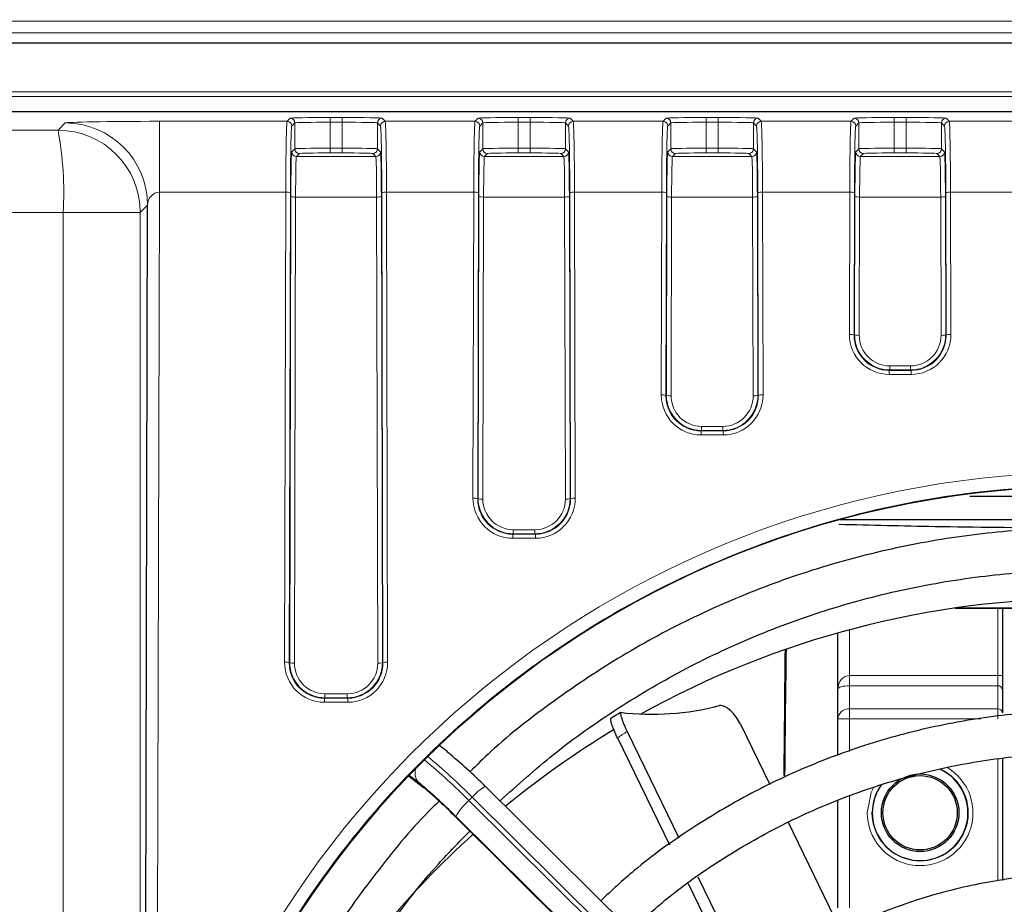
# Model space of a CAD drawing. Header units: millimetres. Extents: x 5 to 418, y 2 to 292.
# Tile 35 of 51: x 91 to 105, y 240 to 253. Entities that reach past the tile are written whole.
import ezdxf

# ---------------------------------------------------------------- set-up
doc = ezdxf.new("R2010")
doc.units = ezdxf.units.MM
doc.layers.add('SLD-0', color=7, linetype='Continuous')
doc.styles.add('SLDTEXTSTYLE0', font='TXT', dxfattribs={"width": 0.605})
doc.dimstyles.new('SLDDIMSTYLE0', dxfattribs={"dimtxt": 3.5, "dimasz": 3.302, "dimexe": 0, "dimexo": 0.0625, "dimgap": 0.875, "dimtad": 1, "dimlfac": 3, "dimrnd": 1e-09, "dimzin": 12, "dimdsep": 46, "dimtxsty": 'SLDTEXTSTYLE0', "dimsah": 1, "dimcen": 0.09, "dimadec": 0, "dimazin": 3, "dimtfac": 1, "dimtofl": 0, "dimtmove": 0, "dimatfit": 3, "dimfxl": 1, "dimfrac": 2, "dimtolj": 1, "dimtzin": 12, "dimarcsym": 0})

# ---------------------------------------------------------------- blocks, each defined once
blk = doc.blocks.new('_D')
at = {"layer": 'SLD-0', "color": 7}
for p, q in [((38.829, 251.085), (38.829, 268.08)), ((121.829, 251.085), (121.829, 268.08)), ((38.829, 267.08), (121.829, 267.08))]:
    blk.add_line(p, q, dxfattribs=at)
for points in [[(38.829, 267.08), (42.131, 266.572), (42.131, 267.588)], [(121.829, 267.08), (118.527, 267.588), (118.527, 266.572)]]:
    blk.add_solid(points, dxfattribs=at)
at = {"layer": 'SLD-0', "color": 7, "insert": (76.318, 271.592), "char_height": 3.5, "attachment_point": 1, "style": 'SLDTEXTSTYLE0'}
blk.add_mtext('249', dxfattribs=at)

msp = doc.modelspace()

# ---------------------------------------------------------------- linework, layer by layer
at = {"color": 7, "linetype": 'Continuous', "lineweight": 18}
for p, q in [((40.4955, 252.7316), (120.1621, 252.7316)), ((120.1621, 252.565), (40.4955, 252.565)), ((88.8121, 251.7303), (114.761, 251.7303)), ((106.6424, 251.6637), (88.8121, 251.6637)), ((91.4348, 251.1835), (91.538, 251.2867)), ((92.8717, 251.3103), (94.6829, 251.3103)), ((92.8717, 251.3103), (92.8717, 250.3062)), ((94.6829, 251.3103), (94.726, 251.3543)), ((94.7927, 251.2876), (94.7496, 251.2437)), ((94.7927, 250.921), (94.7927, 251.2876)), ((95.2926, 251.3642), (95.465, 251.3642)), ((95.2926, 251.3642), (95.2926, 251.2976)), ((95.2926, 251.2976), (95.2926, 250.9286)), ((95.465, 251.2976), (95.2926, 251.2976)), ((95.465, 251.3642), (95.465, 251.2976)), ((95.465, 250.9286), (95.465, 251.2976)), ((96.0081, 251.2437), (95.965, 251.2876)), ((95.965, 251.2876), (95.965, 250.921)), ((96.0316, 251.3543), (96.0747, 251.3103)), ((96.0747, 251.3103), (97.3496, 251.3103)), ((97.3496, 251.3103), (97.3927, 251.3543)), ((97.4593, 251.2876), (97.4162, 251.2437)), ((97.4593, 250.921), (97.4593, 251.2876)), ((97.9592, 251.3642), (98.1317, 251.3642)), ((97.9592, 251.3642), (97.9592, 251.2976)), ((97.9592, 251.2976), (97.9592, 250.9286)), ((98.1317, 251.2976), (97.9592, 251.2976)), ((98.1317, 251.3642), (98.1317, 251.2976)), ((98.1317, 250.9286), (98.1317, 251.2976)), ((98.6747, 251.2437), (98.6316, 251.2876)), ((98.6316, 251.2876), (98.6316, 250.921)), ((98.6983, 251.3543), (98.7414, 251.3103)), ((98.7414, 251.3103), (100.0162, 251.3103)), ((100.0162, 251.3103), (100.0593, 251.3543)), ((100.126, 251.2876), (100.0829, 251.2437)), ((100.126, 250.921), (100.126, 251.2876)), ((100.6259, 251.3642), (100.7984, 251.3642)), ((100.6259, 251.3642), (100.6259, 251.2976)), ((100.6259, 251.2976), (100.6259, 250.9286)), ((100.7984, 251.2976), (100.6259, 251.2976)), ((100.7984, 251.3642), (100.7984, 251.2976)), ((100.7984, 250.9286), (100.7984, 251.2976)), ((101.3414, 251.2437), (101.2983, 251.2876)), ((101.2983, 251.2876), (101.2983, 250.921)), ((101.365, 251.3543), (101.4081, 251.3103)), ((101.4081, 251.3103), (102.6829, 251.3103)), ((102.6829, 251.3103), (102.726, 251.3543)), ((102.7927, 251.2876), (102.7496, 251.2437)), ((102.7927, 250.921), (102.7927, 251.2876)), ((103.2926, 251.3642), (103.465, 251.3642)), ((103.2926, 251.3642), (103.2926, 251.2976)), ((103.2926, 251.2976), (103.2926, 250.9286)), ((103.465, 251.2976), (103.2926, 251.2976)), ((103.465, 251.3642), (103.465, 251.2976)), ((103.465, 250.9286), (103.465, 251.2976)), ((104.0081, 251.2437), (103.965, 251.2876)), ((103.965, 251.2876), (103.965, 250.921)), ((104.0316, 251.3543), (104.0747, 251.3103)), ((104.0747, 251.3103), (105.3496, 251.3103)), ((94.7497, 250.8772), (94.7927, 250.921)), ((94.8593, 250.8544), (94.8164, 250.8106)), ((95.2926, 250.9286), (95.2926, 250.8619)), ((95.2926, 250.9286), (95.465, 250.9286)), ((95.465, 250.8619), (95.2926, 250.8619)), ((95.465, 250.9286), (95.465, 250.8619)), ((95.9413, 250.8106), (95.8983, 250.8544)), ((95.965, 250.921), (96.0079, 250.8772)), ((97.4164, 250.8772), (97.4593, 250.921)), ((97.526, 250.8544), (97.483, 250.8106)), ((97.9592, 250.9286), (97.9592, 250.8619)), ((97.9592, 250.9286), (98.1317, 250.9286)), ((98.1317, 250.8619), (97.9592, 250.8619)), ((98.1317, 250.9286), (98.1317, 250.8619)), ((98.6079, 250.8106), (98.565, 250.8544)), ((98.6316, 250.921), (98.6746, 250.8772)), ((100.0831, 250.8772), (100.126, 250.921)), ((100.1926, 250.8544), (100.1497, 250.8106)), ((100.6259, 250.9286), (100.6259, 250.8619)), ((100.6259, 250.9286), (100.7984, 250.9286)), ((100.7984, 250.8619), (100.6259, 250.8619)), ((100.7984, 250.9286), (100.7984, 250.8619)), ((101.2746, 250.8106), (101.2317, 250.8544)), ((101.2983, 250.921), (101.3412, 250.8772)), ((102.7497, 250.8772), (102.7927, 250.921)), ((102.8593, 250.8544), (102.8164, 250.8106)), ((103.2926, 250.9286), (103.2926, 250.8619)), ((103.2926, 250.9286), (103.465, 250.9286)), ((103.465, 250.8619), (103.2926, 250.8619)), ((103.465, 250.9286), (103.465, 250.8619)), ((103.9413, 250.8106), (103.8983, 250.8544)), ((103.965, 250.921), (104.0079, 250.8772)), ((94.8164, 250.8106), (95.9413, 250.8106)), ((97.483, 250.8106), (98.6079, 250.8106)), ((100.1497, 250.8106), (101.2746, 250.8106)), ((102.8164, 250.8106), (103.9413, 250.8106)), ((92.8717, 250.3062), (92.8353, 235.7805)), ((94.6642, 250.3062), (92.8717, 250.3062)), ((94.6479, 243.6371), (94.6642, 250.3062)), ((94.7309, 250.297), (94.7145, 243.6278)), ((96.0431, 243.6278), (96.0267, 250.297)), ((96.0934, 250.3062), (96.1098, 243.6371)), ((97.3309, 250.3062), (96.0934, 250.3062)), ((97.3203, 245.964), (97.3309, 250.3062)), ((97.3976, 250.297), (97.3869, 245.9547)), ((98.7041, 245.9547), (98.6934, 250.297)), ((98.7601, 250.3062), (98.7707, 245.964)), ((99.9976, 250.3062), (98.7601, 250.3062)), ((99.9905, 247.4291), (99.9976, 250.3062)), ((100.0642, 250.297), (100.0572, 247.4199)), ((101.3671, 247.4199), (101.3601, 250.297)), ((101.4267, 250.3062), (101.4338, 247.4291)), ((102.6642, 250.3062), (101.4267, 250.3062)), ((102.6593, 248.2872), (102.6642, 250.3062)), ((102.7309, 250.297), (102.7259, 248.2779)), ((104.0317, 248.2779), (104.0267, 250.297)), ((104.0934, 250.3062), (104.0983, 248.2872)), ((105.3309, 250.3062), (104.0934, 250.3062)), ((92.7045, 250.1203), (92.6013, 250.0171)), ((94.7211, 243.6344), (94.7373, 250.2461)), ((94.8039, 250.2368), (94.7877, 243.6251)), ((95.9537, 250.2368), (94.8039, 250.2368)), ((95.9699, 243.6251), (95.9537, 250.2368)), ((96.0204, 250.2461), (96.0366, 243.6344)), ((97.3934, 245.9612), (97.4039, 250.2461)), ((97.4706, 250.2368), (97.4601, 245.9519)), ((98.6204, 250.2368), (97.4706, 250.2368)), ((98.6309, 245.9519), (98.6204, 250.2368)), ((98.687, 250.2461), (98.6975, 245.9612)), ((100.0637, 247.4264), (100.0706, 250.2461)), ((100.1373, 250.2368), (100.1303, 247.4171)), ((101.287, 250.2368), (100.1373, 250.2368)), ((101.294, 247.4171), (101.287, 250.2368)), ((101.3537, 250.2461), (101.3606, 247.4264)), ((102.7325, 248.2844), (102.7373, 250.2461)), ((102.8039, 250.2368), (102.7991, 248.2752)), ((103.9537, 250.2368), (102.8039, 250.2368)), ((103.9585, 248.2752), (103.9537, 250.2368)), ((104.0204, 250.2461), (104.0252, 248.2844)), ((91.5077, 232.7976), (91.5077, 250.0171)), ((91.5077, 250.0171), (92.6013, 250.0171)), ((92.6013, 250.0171), (92.6013, 232.7976)), ((102.7259, 248.2779), (102.7325, 248.2844)), ((104.0252, 248.2844), (104.0317, 248.2779)), ((103.2313, 247.7835), (103.2245, 247.7766)), ((103.2245, 247.7766), (103.5332, 247.7766)), ((103.2245, 247.7766), (103.2245, 247.7192)), ((103.2313, 247.8408), (103.2313, 247.7835)), ((103.2313, 247.8408), (103.5263, 247.8408)), ((103.5263, 247.7835), (103.2313, 247.7835)), ((103.5263, 247.8408), (103.5263, 247.7835)), ((103.5332, 247.7766), (103.5263, 247.7835)), ((103.5332, 247.7766), (103.5332, 247.7192)), ((103.5332, 247.7192), (103.2245, 247.7192)), ((100.0572, 247.4199), (100.0637, 247.4264)), ((101.3606, 247.4264), (101.3671, 247.4199)), ((100.5625, 246.9254), (100.5557, 246.9185)), ((100.5557, 246.9185), (100.5557, 246.8612)), ((100.5557, 246.9185), (100.8686, 246.9185)), ((100.5625, 246.9828), (100.5625, 246.9254)), ((100.5625, 246.9828), (100.8617, 246.9828)), ((100.8617, 246.9254), (100.5625, 246.9254)), ((100.8617, 246.9828), (100.8617, 246.9254)), ((100.8686, 246.9185), (100.8617, 246.9254)), ((100.8686, 246.9185), (100.8686, 246.8612)), ((100.8686, 246.8612), (100.5557, 246.8612)), ((97.3869, 245.9547), (97.3934, 245.9612)), ((98.6975, 245.9612), (98.7041, 245.9547)), ((97.8923, 245.5176), (97.8923, 245.4602)), ((97.8923, 245.5176), (98.1987, 245.5176)), ((98.1987, 245.5176), (98.1987, 245.4602)), ((97.8923, 245.4602), (97.8854, 245.4534)), ((97.8854, 245.4534), (97.8854, 245.396)), ((97.8854, 245.4534), (98.2055, 245.4534)), ((98.2055, 245.396), (97.8854, 245.396)), ((98.1987, 245.4602), (97.8923, 245.4602)), ((98.2055, 245.4534), (98.1987, 245.4602)), ((98.2055, 245.4534), (98.2055, 245.396)), ((104.165, 244.4068), (107.8927, 244.4068)), ((104.7621, 243.4482), (104.7621, 244.4061)), ((102.6621, 244.0985), (102.6621, 243.4482)), ((94.7145, 243.6278), (94.7211, 243.6344)), ((96.0366, 243.6344), (96.0431, 243.6278)), ((102.6621, 243.3039), (102.6621, 243.4482)), ((102.6621, 243.4482), (104.7621, 243.4482)), ((104.7621, 243.3039), (104.7621, 243.4482)), ((104.7621, 243.4482), (104.8288, 243.4482)), ((102.6621, 243.3039), (102.6621, 242.9767)), ((104.7621, 243.3039), (102.6621, 243.3039)), ((104.7621, 242.9767), (104.7621, 243.3039)), ((95.2199, 243.1907), (95.2199, 243.1334)), ((95.2199, 243.1907), (95.5377, 243.1907)), ((95.5377, 243.1907), (95.5377, 243.1334)), ((95.2199, 243.1334), (95.2131, 243.1265)), ((95.2131, 243.1265), (95.5446, 243.1265)), ((95.2131, 243.1265), (95.2131, 243.0691)), ((95.5446, 243.0691), (95.2131, 243.0691)), ((95.5377, 243.1334), (95.2199, 243.1334)), ((95.5446, 243.1265), (95.5377, 243.1334)), ((95.5446, 243.1265), (95.5446, 243.0691)), ((102.6621, 242.8324), (102.6621, 242.9767)), ((102.6621, 242.9767), (104.7621, 242.9767)), ((104.7621, 242.8324), (104.7621, 242.9767)), ((102.6621, 242.8324), (102.4955, 242.8324)), ((102.6621, 242.8324), (102.6621, 242.3707)), ((104.5226, 242.8324), (102.6621, 242.8324)), ((104.7621, 240.5358), (104.7621, 242.2659)), ((96.4096, 242.0276), (96.5886, 241.8856)), ((96.5415, 241.9361), (96.4167, 242.035)), ((102.6621, 241.7425), (102.6621, 240.152)), ((97.3105, 241.7219), (97.2633, 241.6753)), ((97.2633, 241.6753), (104.2128, 234.7935)), ((104.2599, 234.8401), (97.3105, 241.7219)), ((97.0553, 241.4615), (104.0242, 234.5603)), ((104.0242, 234.5696), (97.0748, 241.4514))]:
    msp.add_line(p, q, dxfattribs=at)
at = {"color": 7, "linetype": 'Continuous', "lineweight": 25}
for p, q in [((119.7522, 252.4175), (40.9054, 252.4175)), ((106.4235, 251.4449), (88.8121, 251.4449)), ((92.6612, 232.7976), (92.7045, 250.1203)), ((107.8704, 245.9902), (104.3673, 245.9902)), ((102.5303, 245.6601), (109.5606, 245.6601)), ((104.1605, 244.4061), (107.8972, 244.4061)), ((104.8288, 244.4061), (104.8288, 243.4482)), ((102.4955, 243.2558), (102.4955, 244.0528)), ((104.8288, 243.4482), (104.8288, 243.2462)), ((102.4955, 242.8324), (102.4955, 243.2558)), ((104.8288, 243.2462), (104.8288, 242.919)), ((99.3223, 242.8722), (99.2698, 242.8369)), ((101.1138, 242.7569), (101.5301, 241.9009)), ((102.4955, 242.3142), (102.4955, 242.8324)), ((99.5063, 242.6556), (100.2412, 241.1443)), ((96.9429, 242.3784), (96.8426, 242.4579)), ((99.3697, 242.5641), (100.1076, 241.0468)), ((96.9429, 242.3784), (96.9657, 242.3562)), ((104.8288, 242.2719), (104.8288, 240.5436)), ((96.4074, 242.0253), (96.6114, 241.8634)), ((96.5886, 241.8856), (96.6114, 241.8634)), ((104.4476, 234.9925), (97.4981, 241.8743)), ((102.4955, 240.152), (102.4955, 241.6715)), ((97.0553, 241.4615), (97.0562, 241.4587)), ((97.0562, 241.4587), (104.0251, 234.5576)), ((101.7891, 241.3684), (102.5444, 239.8151)), ((100.3734, 240.5002), (101.1404, 238.9231)), ((100.5084, 240.5949), (101.2692, 239.0304))]:
    msp.add_line(p, q, dxfattribs=at)
at = {"color": 7, "linetype": 'Continuous', "lineweight": 18, "flags": 128}
for points in [[(103.1009, 241.8908), (103.0314, 241.7633), (102.9794, 241.502)], [(102.9127, 241.502), (102.9698, 241.7888), (103.0066, 241.8653)]]:
    msp.add_lwpolyline(points, dxfattribs=at)
at = {"color": 7, "linetype": 'Continuous', "lineweight": 25}
for radius in [0.55, 0.5273]:
    msp.add_circle((103.6621, 241.502), radius, dxfattribs=at)
at = {"color": 7, "linetype": 'Continuous', "lineweight": 18}
for centre, radius, start, end in [((91.5376, 250.1198), 1.1669, 0.02126, 89.97874), ((94.6829, 251.2437), 0.0667, 0.02102, 89.97933), ((94.726, 251.2876), 0.0667, 0.02102, 89.97933), ((96.0317, 251.2876), 0.0667, 90.02067, 179.97898), ((96.0747, 251.2437), 0.0667, 90.02067, 179.97898), ((97.3496, 251.2437), 0.0667, 0.02102, 89.97933), ((97.3926, 251.2876), 0.0667, 0.02102, 89.97933), ((98.6983, 251.2876), 0.0667, 90.02067, 179.97898), ((98.7414, 251.2437), 0.0667, 90.02067, 179.97898), ((100.0162, 251.2437), 0.0667, 0.02102, 89.97933), ((100.0593, 251.2876), 0.0667, 0.02102, 89.97933), ((101.365, 251.2876), 0.0667, 90.02067, 179.97898), ((101.4081, 251.2437), 0.0667, 90.02067, 179.97898), ((102.6829, 251.2437), 0.0667, 0.02102, 89.97933), ((102.726, 251.2876), 0.0667, 0.02102, 89.97933), ((104.0317, 251.2876), 0.0667, 90.02067, 179.97898), ((104.0747, 251.2437), 0.0667, 90.02067, 179.97898), ((86.5898, 250.2952), 4.9258, 356.76312, 10.38997), ((91.4344, 250.0166), 1.1669, 0.02126, 89.97874), ((94.8164, 250.8772), 0.0667, 180.02102, 269.97933), ((94.8593, 250.921), 0.0667, 180.02102, 269.97933), ((95.8983, 250.921), 0.0667, 270.02067, 359.97898), ((95.9412, 250.8772), 0.0667, 270.02067, 359.97898), ((97.4831, 250.8772), 0.0667, 180.02102, 269.97933), ((97.526, 250.921), 0.0667, 180.02102, 269.97933), ((98.565, 250.921), 0.0667, 270.02067, 359.97898), ((98.6079, 250.8772), 0.0667, 270.02067, 359.97898), ((100.1497, 250.8772), 0.0667, 180.02102, 269.97933), ((100.1927, 250.921), 0.0667, 180.02102, 269.97933), ((101.2316, 250.921), 0.0667, 270.02067, 359.97898), ((101.2746, 250.8772), 0.0667, 270.02067, 359.97898), ((102.8164, 250.8772), 0.0667, 180.02102, 269.97933), ((102.8593, 250.921), 0.0667, 180.02102, 269.97933), ((103.8983, 250.921), 0.0667, 270.02067, 359.97898), ((103.9412, 250.8772), 0.0667, 270.02067, 359.97898), ((94.6799, 250.1746), 0.1326, 67.37616, 96.77518), ((96.0777, 250.1746), 0.1326, 83.22482, 112.62384), ((97.3466, 250.1746), 0.1326, 67.37616, 96.77518), ((98.7444, 250.1746), 0.1326, 83.22482, 112.62384), ((100.0132, 250.1746), 0.1326, 67.37616, 96.77518), ((101.4111, 250.1746), 0.1326, 83.22482, 112.62384), ((102.6799, 250.1746), 0.1326, 67.37616, 96.77518), ((104.0777, 250.1746), 0.1326, 83.22482, 112.62384), ((94.7883, 250.3685), 0.1326, 247.37616, 276.77518), ((95.9693, 250.3685), 0.1326, 263.22482, 292.62384), ((97.455, 250.3685), 0.1326, 247.37616, 276.77518), ((98.636, 250.3685), 0.1326, 263.22482, 292.62384), ((100.1216, 250.3685), 0.1326, 247.37616, 276.77518), ((101.3027, 250.3685), 0.1326, 263.22482, 292.62384), ((102.7883, 250.3685), 0.1326, 247.37616, 276.77518), ((103.9693, 250.3685), 0.1326, 263.22482, 292.62384), ((102.6749, 248.1555), 0.1326, 67.37616, 96.77518), ((102.7835, 248.4068), 0.1326, 247.37616, 276.77518), ((103.9742, 248.4068), 0.1326, 263.22482, 292.62384), ((104.0827, 248.1555), 0.1326, 83.22482, 112.62384), ((100.0062, 247.2975), 0.1326, 67.37616, 96.77518), ((100.1147, 247.5488), 0.1326, 247.37616, 276.77518), ((101.3096, 247.5488), 0.1326, 263.22482, 292.62384), ((101.4181, 247.2975), 0.1326, 83.22482, 112.62384), ((97.3359, 245.8323), 0.1326, 67.37616, 96.77518), ((97.4444, 246.0836), 0.1326, 247.37616, 276.77518), ((98.6465, 246.0836), 0.1326, 263.22482, 292.62384), ((98.7551, 245.8323), 0.1326, 83.22482, 112.62384), ((94.6635, 243.5054), 0.1326, 67.37616, 96.77518), ((94.7721, 243.7568), 0.1326, 247.37616, 276.77518), ((95.9856, 243.7568), 0.1326, 263.22482, 292.62384), ((96.0941, 243.5054), 0.1326, 83.22482, 112.62384), ((104.7663, 243.2414), 0.0627, 4.40195, 93.81126), ((102.6517, 242.8204), 0.1567, 86.18874, 175.59805), ((104.7663, 242.9142), 0.0627, 4.40195, 93.81126), ((90.8416, 235.2831), 9.1272, 44.86665, 50.24261), ((90.7949, 235.2369), 9.1265, 44.86654, 50.24354), ((96.7166, 242.0659), 0.218, 163.259, 216.54075), ((103.6621, 241.502), 0.7494, 180, 58.98081), ((103.6621, 241.502), 0.6828, 180, 65.6918), ((97.7556, 241.3655), 0.5703, 116.84333, 141.31246), ((97.892, 240.9543), 0.9565, 131.08898, 148.68964)]:
    msp.add_arc(centre, radius, start, end, dxfattribs=at)
at = {"color": 7, "linetype": 'Continuous', "lineweight": 25}
for centre, radius, start, end in [((106.025, 231.5281), 13.0126, 89.9831, 119.13309), ((99.8612, 246.6752), 3.7753, 263.16012, 284.63368), ((105.98, 231.6136), 12.916, 121.0652, 129.40272), ((92.4883, 236.8933), 7.0633, 44.81311, 50.66139), ((103.6621, 241.502), 0.6784, 0, 65.63211), ((92.064, 236.4732), 7.0633, 44.81311, 50.66139), ((92.6708, 237.1055), 6.1804, 44.81311, 50.66139), ((103.6621, 241.502), 0.6784, 144.41045, 0), ((105.9339, 231.6672), 12.8452, 132.10829, 140.27368)]:
    msp.add_arc(centre, radius, start, end, dxfattribs=at)
at = {"color": 7, "linetype": 'Continuous', "lineweight": 18}
for centre, major_axis, ratio, start_param, end_param in [((92.8711, 251.2863), (1.3333, 0), 0.0180243, 1.5704029, 3.1235701), ((94.6833, 250.1439), (0, 1.1667), 0.0164576, 0.0178024, 1.43117), ((95.2926, 251.3541), (0.5667, 0), 0.0178042, 1.5707963, 3.1241394), ((94.7499, 250.1439), (0, 1.1), 0.0174551, 0.0178024, 1.43117), ((95.2926, 251.2875), (0.5, 0), 0.0201781, 1.5707963, 3.1241394), ((95.465, 251.3541), (0.5667, 0), 0.0178042, 0.0174533, 1.5707963), ((95.465, 251.2875), (0.5, 0), 0.0201781, 0.0174533, 1.5707963), ((96.0077, 250.1439), (0, 1.1), 0.0174551, 4.8520153, 6.2653829), ((96.0744, 250.1439), (0, 1.1667), 0.0164576, 4.8520153, 6.2653829), ((97.3499, 250.1439), (0, 1.1667), 0.0164576, 0.0178024, 1.43117), ((97.9592, 251.3541), (0.5667, 0), 0.0178042, 1.5707963, 3.1241394), ((97.4166, 250.1439), (0, 1.1), 0.0174551, 0.0178024, 1.43117), ((97.9592, 251.2875), (0.5, 0), 0.0201781, 1.5707963, 3.1241394), ((98.1317, 251.3541), (0.5667, 0), 0.0178042, 0.0174533, 1.5707963), ((98.1317, 251.2875), (0.5, 0), 0.0201781, 0.0174533, 1.5707963), ((98.6744, 250.1439), (0, 1.1), 0.0174551, 4.8520153, 6.2653829), ((98.741, 250.1439), (0, 1.1667), 0.0164576, 4.8520153, 6.2653829), ((100.0166, 250.1439), (0, 1.1667), 0.0164576, 0.0178024, 1.43117), ((100.6259, 251.3541), (0.5667, 0), 0.0178042, 1.5707963, 3.1241394), ((100.0832, 250.1439), (0, 1.1), 0.0174551, 0.0178024, 1.43117), ((100.6259, 251.2875), (0.5, 0), 0.0201781, 1.5707963, 3.1241394), ((100.7984, 251.3541), (0.5667, 0), 0.0178042, 0.0174533, 1.5707963), ((100.7984, 251.2875), (0.5, 0), 0.0201781, 0.0174533, 1.5707963), ((101.3411, 250.1439), (0, 1.1), 0.0174551, 4.8520153, 6.2653829), ((101.4077, 250.1439), (0, 1.1667), 0.0164576, 4.8520153, 6.2653829), ((102.6833, 250.1439), (0, 1.1667), 0.0164576, 0.0178024, 1.43117), ((103.2926, 251.3541), (0.5667, 0), 0.0178042, 1.5707963, 3.1241394), ((102.7499, 250.1439), (0, 1.1), 0.0174551, 0.0178024, 1.43117), ((103.2926, 251.2875), (0.5, 0), 0.0201781, 1.5707963, 3.1241394), ((103.465, 251.3541), (0.5667, 0), 0.0178042, 0.0174533, 1.5707963), ((103.465, 251.2875), (0.5, 0), 0.0201781, 0.0174533, 1.5707963), ((104.0077, 250.1439), (0, 1.1), 0.0174551, 4.8520153, 6.2653829), ((104.0744, 250.1439), (0, 1.1667), 0.0164576, 4.8520153, 6.2653829), ((94.75, 250.144), (0, 0.7333), 0.0174551, 0.0178024, 1.43117), ((95.2926, 250.9209), (0.5, 0), 0.0154303, 1.5707963, 3.1241394), ((95.2926, 250.8542), (0.4333, 0), 0.0178042, 1.5707963, 3.1241394), ((95.465, 250.9209), (0.5, 0), 0.0154303, 0.0174533, 1.5707963), ((95.465, 250.8542), (0.4333, 0), 0.0178042, 0.0174533, 1.5707963), ((96.0077, 250.144), (0, 0.7333), 0.0174551, 4.8520153, 6.2653829), ((97.4166, 250.144), (0, 0.7333), 0.0174551, 0.0178024, 1.43117), ((97.9592, 250.9209), (0.5, 0), 0.0154303, 1.5707963, 3.1241394), ((97.9592, 250.8542), (0.4333, 0), 0.0178042, 1.5707963, 3.1241394), ((98.1317, 250.9209), (0.5, 0), 0.0154303, 0.0174533, 1.5707963), ((98.1317, 250.8542), (0.4333, 0), 0.0178042, 0.0174533, 1.5707963), ((98.6743, 250.144), (0, 0.7333), 0.0174551, 4.8520153, 6.2653829), ((100.0833, 250.144), (0, 0.7333), 0.0174551, 0.0178024, 1.43117), ((100.6259, 250.9209), (0.5, 0), 0.0154303, 1.5707963, 3.1241394), ((100.6259, 250.8542), (0.4333, 0), 0.0178042, 1.5707963, 3.1241394), ((100.7984, 250.9209), (0.5, 0), 0.0154303, 0.0174533, 1.5707963), ((100.7984, 250.8542), (0.4333, 0), 0.0178042, 0.0174533, 1.5707963), ((101.341, 250.144), (0, 0.7333), 0.0174551, 4.8520153, 6.2653829), ((102.75, 250.144), (0, 0.7333), 0.0174551, 0.0178024, 1.43117), ((103.2926, 250.9209), (0.5, 0), 0.0154303, 1.5707963, 3.1241394), ((103.2926, 250.8542), (0.4333, 0), 0.0178042, 1.5707963, 3.1241394), ((103.465, 250.9209), (0.5, 0), 0.0154303, 0.0174533, 1.5707963), ((103.465, 250.8542), (0.4333, 0), 0.0178042, 0.0174533, 1.5707963), ((104.0077, 250.144), (0, 0.7333), 0.0174551, 4.8520153, 6.2653829), ((94.8166, 250.144), (0, 0.6667), 0.0192006, 0.0178024, 1.43117), ((95.941, 250.144), (0, 0.6667), 0.0192006, 4.8520153, 6.2653829), ((97.4833, 250.144), (0, 0.6667), 0.0192006, 0.0178024, 1.43117), ((98.6077, 250.144), (0, 0.6667), 0.0192006, 4.8520153, 6.2653829), ((100.1499, 250.144), (0, 0.6667), 0.0192006, 0.0178024, 1.43117), ((101.2744, 250.144), (0, 0.6667), 0.0192006, 4.8520153, 6.2653829), ((102.8166, 250.144), (0, 0.6667), 0.0192006, 0.0178024, 1.43117), ((103.941, 250.144), (0, 0.6667), 0.0192006, 4.8520153, 6.2653829), ((92.8711, 250.1198), (0.0152, 0.1859), 0.8927073, 0.0883344, 1.6415017), ((103.226, 248.2874), (0.2331, 0.5185), 0.9963119, 1.9922307, 3.5627224), ((103.226, 248.2781), (0.2073, 0.457), 0.9957918, 1.9953437, 3.5658354), ((103.2325, 248.2846), (0.2036, 0.4582), 0.9968323, 1.9880644, 3.5585561), ((103.2325, 248.2753), (0.1783, 0.3965), 0.9963119, 1.9922307, 3.5627224), ((103.5251, 248.2846), (-0.2036, 0.4582), 0.9968323, 2.7246292, 4.2951209), ((103.5251, 248.2753), (-0.1783, 0.3965), 0.9963119, 2.7204629, 4.2909546), ((103.5316, 248.2874), (-0.2331, 0.5185), 0.9963119, 2.7204629, 4.2909546), ((103.5316, 248.2781), (-0.2073, 0.457), 0.9957918, 2.7173499, 4.2878416), ((100.5573, 247.4293), (0.2331, 0.5185), 0.9963119, 1.9922307, 3.5627224), ((100.5573, 247.42), (0.2073, 0.457), 0.9957918, 1.9953437, 3.5658354), ((100.5637, 247.4265), (0.2036, 0.4582), 0.9968323, 1.9880644, 3.5585561), ((100.5637, 247.4172), (0.1783, 0.3965), 0.9963119, 1.9922307, 3.5627224), ((100.8606, 247.4265), (-0.2036, 0.4582), 0.9968323, 2.7246292, 4.2951209), ((100.8606, 247.4172), (-0.1783, 0.3965), 0.9963119, 2.7204629, 4.2909546), ((100.867, 247.4293), (-0.2331, 0.5185), 0.9963119, 2.7204629, 4.2909546), ((100.867, 247.42), (-0.2073, 0.457), 0.9957918, 2.7173499, 4.2878416), ((106.0455, 232.7869), (0, 13.5452), 0.9999969, 4.8943935, 7.6311291), ((97.887, 245.9642), (0.2331, 0.5185), 0.9963119, 1.9922307, 3.5627224), ((97.887, 245.9549), (0.2073, 0.457), 0.9957918, 1.9953437, 3.5658354), ((97.8935, 245.9614), (0.2036, 0.4582), 0.9968323, 1.9880644, 3.5585561), ((97.8935, 245.9521), (0.1783, 0.3965), 0.9963119, 1.9922307, 3.5627224), ((98.1975, 245.9614), (-0.2036, 0.4582), 0.9968323, 2.7246292, 4.2951209), ((98.1975, 245.9521), (-0.1783, 0.3965), 0.9963119, 2.7204629, 4.2909546), ((98.204, 245.9642), (-0.2331, 0.5185), 0.9963119, 2.7204629, 4.2909546), ((98.204, 245.9549), (-0.2073, 0.457), 0.9957918, 2.7173499, 4.2878416), ((95.2146, 243.6373), (0.2331, 0.5185), 0.9963119, 1.9922307, 3.5627224), ((95.2146, 243.628), (0.2073, 0.457), 0.9957918, 1.9953437, 3.5658354), ((95.2211, 243.6345), (0.2036, 0.4582), 0.9968323, 1.9880644, 3.5585561), ((95.2211, 243.6252), (0.1783, 0.3965), 0.9963119, 1.9922307, 3.5627224), ((95.5365, 243.6345), (-0.2036, 0.4582), 0.9968323, 2.7246292, 4.2951209), ((95.5365, 243.6252), (-0.1783, 0.3965), 0.9963119, 2.7204629, 4.2909546), ((95.543, 243.6373), (-0.2331, 0.5185), 0.9963119, 2.7204629, 4.2909546), ((95.543, 243.628), (-0.2073, 0.457), 0.9957918, 2.7173499, 4.2878416), ((102.6621, 243.2558), (0, 0.1925), 0.8660254, 0, 1.5707963), ((102.6621, 243.2558), (0.1667, 0), 0.2886751, 1.5707963, 3.1415927), ((105.9405, 232.3875), (7.7247, 9.8895), 0.9613688, 1.2353122, 1.2484615)]:
    msp.add_ellipse(centre, major_axis=major_axis, ratio=ratio, start_param=start_param, end_param=end_param, dxfattribs=at)
at = {"color": 7, "linetype": 'Continuous', "lineweight": 25}
for centre, major_axis, ratio, start_param, end_param in [((106.0455, 232.7641), (0, 13.3665), 0.9999969, 4.7998964, 10.9030624), ((101.8186, 232.5853), (0, 13.9252), 0.0087269, 0.6324263, 0.8253481), ((101.8186, 232.5853), (0, 13.0408), 0.0087269, 0.5322421, 0.7614505)]:
    msp.add_ellipse(centre, major_axis=major_axis, ratio=ratio, start_param=start_param, end_param=end_param, dxfattribs=at)
at = {"color": 7, "linetype": 'Continuous', "lineweight": 18}
for points, knots in [([(41.3681, 251.195), (45.3241, 251.1895), (52.08, 251.1801), (61.659, 251.1736), (70.0806, 251.1714), (78.5, 251.173), (85.6181, 251.1775), (89.9268, 251.182), (91.4348, 251.1835)], [0, 0, 0, 0, 0.2375027, 0.4056058, 0.5737089, 0.7416418, 0.9095746, 1, 1, 1, 1]), ([(91.5077, 250.0171), (89.9944, 250.0155), (85.6705, 250.011), (78.5275, 250.0066), (70.0786, 250.0049), (61.6274, 250.0071), (52.0148, 250.0136), (45.2351, 250.023), (41.2653, 250.0285)], [0, 0, 0, 0, 0.0904266, 0.258359, 0.4262915, 0.5943934, 0.7624952, 1, 1, 1, 1]), ([(108.7604, 219.6635), (108.869, 219.6869), (109.4124, 219.804), (110.6666, 220.1659), (112.4491, 220.9483), (114.3298, 222.1778), (115.9718, 223.7053), (117.3459, 225.4834), (118.3998, 227.4738), (119.1167, 229.6219), (119.4556, 231.8662), (119.4186, 234.1454), (118.9882, 236.3884), (118.1897, 238.5327), (117.0311, 240.5078), (115.5624, 242.2603), (113.8142, 243.7312), (111.8549, 244.8876), (109.7301, 245.6881), (107.5138, 246.1263), (105.2605, 246.1792), (103.0367, 245.8649), (100.9022, 245.1785), (98.9088, 244.1548), (97.1185, 242.8081), (95.5659, 241.1839), (94.3161, 239.3161), (93.4585, 237.468), (93.133, 236.2331), (92.9979, 235.7209)], [0, 0, 0, 0, 0.0057927, 0.0289909, 0.0679712, 0.1069529, 0.1459199, 0.1848886, 0.2242933, 0.2636993, 0.3034589, 0.3432187, 0.3831638, 0.4231078, 0.4629823, 0.5028549, 0.5424314, 0.582006, 0.6211917, 0.6603764, 0.699254, 0.7381318, 0.7769165, 0.8157024, 0.8546452, 0.8935897, 0.9328725, 0.9721568, 1, 1, 1, 1])]:
    msp.add_open_spline(points, degree=3, knots=knots, dxfattribs=at)
at = {"color": 7, "linetype": 'Continuous', "lineweight": 25}
for points, knots in [([(114.7819, 242.0838), (114.698, 242.1669), (114.3405, 242.5202), (113.6369, 243.0664), (112.6791, 243.7132), (111.6611, 244.2654), (110.5979, 244.7253), (109.4966, 245.0874), (108.3667, 245.3489), (107.2175, 245.5078), (106.0585, 245.5627), (104.8992, 245.5132), (103.7492, 245.3596), (102.6181, 245.1032), (101.5151, 244.7462), (100.4496, 244.2911), (99.429, 243.7435), (98.4678, 243.1013), (97.7472, 242.5454), (97.3746, 242.1797), (97.2765, 242.0834)], [0, 0, 0, 0, 0.01842898, 0.0784289, 0.13843068, 0.19843427, 0.25843959, 0.31844648, 0.37845475, 0.43846418, 0.49847448, 0.55848538, 0.61849651, 0.67850752, 0.73851808, 0.7985279, 0.8585367, 0.91854421, 0.97855023, 1, 1, 1, 1]), ([(102.5084, 245.5957), (102.961, 245.5842), (103.988, 245.5579), (105.6162, 245.5429), (107.3188, 245.5494), (108.642, 245.5692), (109.3695, 245.5908), (109.5736, 245.5969)], [0, 0, 0, 0, 0.193981, 0.4401676, 0.686339, 0.9119655, 1, 1, 1, 1]), ([(97.7036, 241.6709), (97.9528, 241.8949), (98.4813, 242.3702), (99.3715, 242.9979), (100.346, 243.5686), (101.3714, 244.0452), (102.4367, 244.4259), (103.5332, 244.7067), (104.6513, 244.8853), (105.7814, 244.9603), (106.9136, 244.9309), (108.0381, 244.7974), (109.1451, 244.5609), (110.2253, 244.2237), (111.2687, 243.7882), (112.2681, 243.2598), (113.2084, 242.6366), (113.9051, 242.1025), (114.2611, 241.7529), (114.3494, 241.6662)], [0, 0, 0, 0, 0.05501843, 0.11666916, 0.1783178, 0.23996447, 0.30160935, 0.36325267, 0.4248947, 0.48653577, 0.54817621, 0.60981635, 0.67145648, 0.73309697, 0.79473818, 0.85638045, 0.91802411, 0.97966944, 1, 1, 1, 1]), ([(101.1138, 242.7569), (101.0963, 242.7893), (101.0611, 242.8539), (100.9929, 242.9358), (100.9225, 242.9951), (100.8602, 243.0247), (100.8287, 243.0231), (100.815, 243.0224)], [0, 0, 0, 0, 0.2064713, 0.4128563, 0.6217178, 0.8364078, 1, 1, 1, 1]), ([(112.9304, 240.2611), (112.9115, 240.2802), (112.6517, 240.543), (112.0828, 240.9789), (111.2285, 241.5544), (110.3122, 242.032), (109.3535, 242.4171), (108.3596, 242.7029), (107.3417, 242.8871), (106.31, 242.9677), (105.2754, 242.9438), (104.2487, 242.8157), (103.2404, 242.5848), (102.2612, 242.2532), (101.3205, 241.8253), (100.4317, 241.3016), (99.6962, 240.7787), (99.2892, 240.4), (99.1333, 240.255)], [0, 0, 0, 0, 0.0053325, 0.0733534, 0.1413773, 0.2094041, 0.2774336, 0.3454656, 0.4134998, 0.4815356, 0.5495726, 0.6176103, 0.6856478, 0.7536847, 0.8217204, 0.8897544, 0.9577863, 1, 1, 1, 1]), ([(99.3222, 242.8723), (99.3225, 242.8725), (99.3407, 242.8858), (99.3761, 242.906), (99.4079, 242.9246), (99.4116, 242.9268)], [0, 0, 0, 0, 0.0126027, 0.8847304, 1, 1, 1, 1]), ([(99.4116, 242.9268), (99.4115, 242.9152), (99.4112, 242.892), (99.4339, 242.8206), (99.467, 242.7385), (99.4944, 242.6805), (99.5063, 242.6556)], [0, 0, 0, 0, 0.2664741, 0.5329746, 0.7989747, 1, 1, 1, 1]), ([(99.3697, 242.5641), (99.3541, 242.5973), (99.3229, 242.6638), (99.2899, 242.7501), (99.2734, 242.8121), (99.2728, 242.84), (99.2795, 242.8422), (99.2808, 242.8426)], [0, 0, 0, 0, 0.2377918, 0.4756482, 0.7120907, 0.9479304, 1, 1, 1, 1]), ([(99.5585, 239.834), (99.741, 239.9992), (100.17, 240.3877), (100.9244, 240.9054), (101.7977, 241.3938), (102.7202, 241.7859), (103.6785, 242.0808), (104.6629, 242.2744), (105.6624, 242.3646), (106.6659, 242.3505), (107.6623, 242.2322), (108.6408, 242.0112), (109.5901, 241.6894), (110.5011, 241.2719), (111.3589, 240.758), (112.029, 240.2764), (112.3835, 239.9397), (112.497, 239.8319)], [0, 0, 0, 0, 0.05207505, 0.12245527, 0.19283204, 0.26320557, 0.33357621, 0.40394443, 0.47431078, 0.54467587, 0.61504035, 0.68540471, 0.75576964, 0.82613583, 0.89650393, 0.9668745, 1, 1, 1, 1]), ([(96.8414, 241.6651), (96.8082, 241.6334), (96.4966, 241.3365), (95.9783, 240.705), (95.2996, 239.7745), (94.717, 238.7799), (94.2258, 237.7389), (93.8327, 236.6575), (93.5401, 235.5454), (93.3508, 234.4115), (93.2661, 233.2654), (93.2868, 232.1163), (93.4128, 230.9739), (93.6429, 229.8475), (93.9753, 228.7465), (94.4074, 227.68), (94.9347, 226.6561), (95.5567, 225.6867), (96.169, 224.8777), (96.6048, 224.4238), (96.7743, 224.2472)], [0, 0, 0, 0, 0.0071168, 0.0668057, 0.1264927, 0.1861778, 0.2458612, 0.3055428, 0.365223, 0.424902, 0.48458, 0.5442574, 0.6039344, 0.6636115, 0.7232888, 0.7829668, 0.8426458, 0.9023261, 0.9620078, 1, 1, 1, 1]), ([(97.1915, 224.6753), (96.9957, 224.8841), (96.5433, 225.3667), (95.9289, 226.2025), (95.34, 227.1597), (94.8462, 228.1691), (94.4486, 229.2189), (94.1515, 230.3011), (93.9573, 231.4058), (93.8677, 232.5237), (93.8835, 233.6449), (94.0045, 234.7599), (94.2298, 235.8589), (94.5573, 236.9325), (94.9844, 237.971), (95.5063, 238.9666), (96.1229, 239.9065), (96.7129, 240.6699), (97.1263, 241.089), (97.2761, 241.2409)], [0, 0, 0, 0, 0.0467107, 0.1079346, 0.1691606, 0.2303888, 0.291619, 0.352851, 0.4140845, 0.4753194, 0.5365551, 0.5977912, 0.6590273, 0.7202628, 0.7814974, 0.8427308, 0.9039626, 0.9651925, 1, 1, 1, 1]), ([(111.2775, 238.6243), (111.0801, 238.7954), (110.6552, 239.1639), (109.9237, 239.6294), (109.1127, 240.0334), (108.2582, 240.3393), (107.374, 240.5455), (106.4716, 240.6485), (105.5632, 240.6472), (104.661, 240.5415), (103.7774, 240.3327), (102.9237, 240.0243), (102.1138, 239.6178), (101.39, 239.1547), (100.9719, 238.7902), (100.7808, 238.6236)], [0, 0, 0, 0, 0.0682498, 0.1469204, 0.225596, 0.3042763, 0.3829608, 0.4616487, 0.5403391, 0.6190309, 0.6977229, 0.7764138, 0.8551027, 0.9337885, 1, 1, 1, 1])]:
    msp.add_open_spline(points, degree=3, knots=knots, dxfattribs=at)

# ---------------------------------------------------------------- dimensions: what is measured, and where the dimension line sits
at = {"layer": 'SLD-0', "color": 7}
dim = msp.add_linear_dim(base=(121.8288, 267.0799), p1=(38.8288, 251.0853), p2=(121.8288, 251.0853), dimstyle='SLDDIMSTYLE0', dxfattribs=at)
dim.commit()
dim.dimension.update_dxf_attribs({"geometry": '_D', "text_midpoint": (80.3288, 267.0799), "dimtype": 160})

doc.saveas('drawing.dxf')
